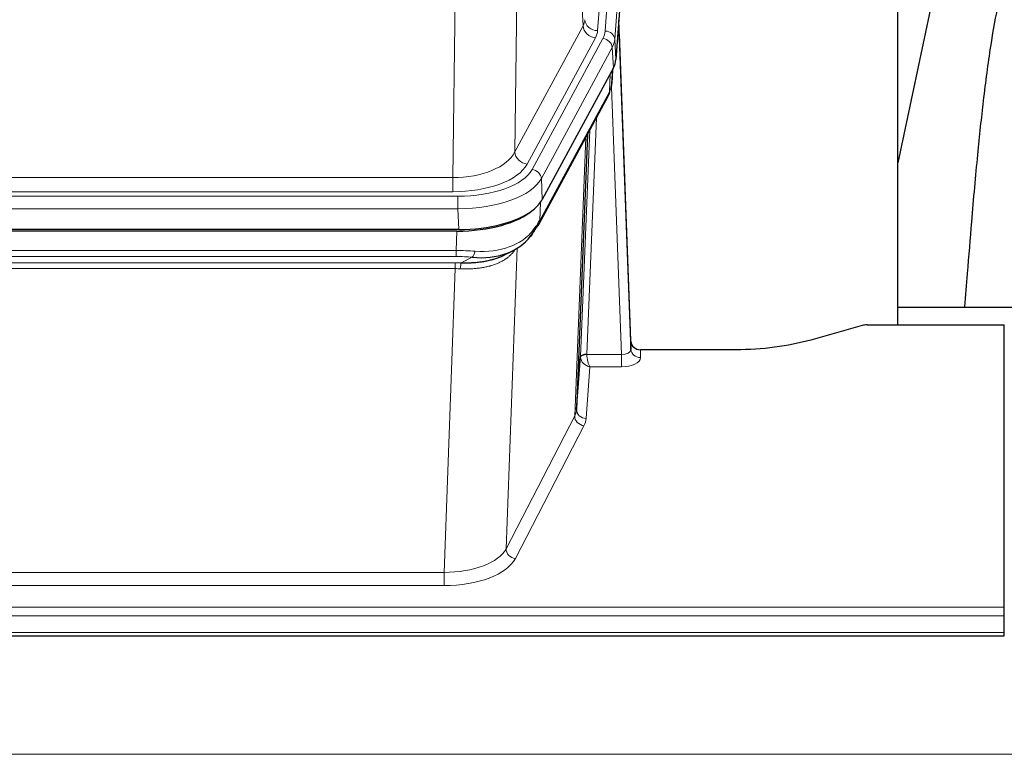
# Model space of a CAD drawing. Header units: inches. Extents: x 0 to 23760, y -13 to 16800.
# Tile 115 of 247: x 3809 to 4117, y 13868 to 14098. Entities that reach past the tile are written whole.
import ezdxf

# ---------------------------------------------------------------- set-up
doc = ezdxf.new("R2010")
doc.units = ezdxf.units.IN
doc.layers.add('1', color=7, linetype='Continuous', true_color=0xffffff)

msp = doc.modelspace()

# ---------------------------------------------------------------- linework, layer by layer
at = {"layer": '1', "color": 110, "linetype": 'Continuous', "lineweight": 13}
for p, q in [((4002.86, 14267.054), (3989.794, 14094.281)), ((3992.141, 14094.128), (4005.252, 14267.489)), ((4008.246, 14264.919), (3995.135, 14091.558)), ((3985.221, 14095.798), (3980.869, 14170.05)), ((3964.826, 14131.905), (3963.869, 14056.255)), ((3944.426, 14048.22), (3945.394, 14124.716)), ((3963.869, 14056.255), (3985.221, 14095.798)), ((3967.745, 14052.446), (3989.096, 14091.99)), ((3969.27, 14050.772), (3991.444, 14091.837)), ((3995.135, 14091.558), (3995.509, 14085.186)), ((3994.351, 14088.981), (3972.177, 14047.915)), ((3994.724, 14082.608), (3994.351, 14088.981)), ((3994.24, 14077.683), (3994.594, 14082.367)), ((3993.454, 14075.104), (3993.673, 14080.661)), ((3971.707, 14034.828), (3993.454, 14075.104)), ((3997.221, 13992.86), (3994.09, 14076.712)), ((3989.437, 14066.998), (3986.415, 13992.947)), ((3984.417, 13992.181), (3987.31, 14063.058)), ((3982.603, 13973.552), (3986.071, 14060.763)), ((3731.783, 14048.22), (3944.426, 14048.22)), ((3944.426, 14043.806), (3944.426, 14048.22)), ((3972.177, 14047.915), (3972.47, 14041.394)), ((3730.194, 14042.382), (3946.015, 14042.382)), ((3944.426, 14043.806), (3731.783, 14043.806)), ((3946.015, 14038.477), (3946.015, 14042.382)), ((3946.015, 14038.477), (3730.194, 14038.477)), ((3946.308, 14031.956), (3946.015, 14038.477)), ((3971.884, 14040.464), (3971.707, 14034.828)), ((3945.525, 14025.383), (3945.716, 14031.474)), ((3730.684, 14025.383), (3945.525, 14025.383)), ((3945.525, 14023.517), (3945.525, 14025.383)), ((3964.554, 14026.078), (3961.118, 13931.938)), ((3945.525, 14023.517), (3730.684, 14023.517)), ((3947.096, 14021.544), (3950.549, 14023.289)), ((3731.026, 14021.575), (3945.183, 14021.575)), ((3945.183, 14019.71), (3731.026, 14019.71)), ((3941.709, 13924.534), (3945.183, 14019.71)), ((3945.183, 14019.71), (3945.183, 14021.575)), ((3986.416, 13992.86), (3997.221, 13992.86)), ((3997.221, 13992.86), (3997.221, 13988.945)), ((4003.202, 13994.307), (4003.212, 13991.859)), ((3987.379, 13988.945), (3986.185, 13972.796)), ((3997.221, 13988.945), (3987.379, 13988.945)), ((3961.118, 13931.938), (3982.603, 13973.552)), ((3985.512, 13970.489), (3964.027, 13928.875)), ((3734.499, 13924.534), (3941.709, 13924.534)), ((3941.709, 13924.534), (3941.709, 13920.433)), ((3941.709, 13920.433), (3734.499, 13920.433)), ((3560.104, 13913.672), (4117.104, 13913.672)), ((3560.104, 13910.938), (4117.104, 13910.938)), ((3560.104, 13905.69), (4117.104, 13905.69)), ((2125.604, 13867.56), (6882.604, 13867.56))]:
    msp.add_line(p, q, dxfattribs=at)
at = {"layer": '1', "color": 2, "linetype": 'Continuous', "lineweight": 25}
for p, q in [((4008.626, 14258.639), (3995.509, 14085.186)), ((4083.764, 14002.074), (4083.764, 14190.875)), ((4102.288, 14140.794), (4083.764, 14052.9)), ((4000.203, 13996.928), (3996.445, 14097.567)), ((3996.525, 14093.174), (4000.214, 13994.392)), ((3994.724, 14082.608), (3972.47, 14041.394)), ((3994.233, 14077.57), (3994.596, 14082.372)), ((3994.41, 14082.027), (3994.24, 14077.683)), ((3994.233, 14077.57), (3994.24, 14077.683)), ((3971.348, 14033.498), (3993.095, 14073.774)), ((3986.616, 14061.774), (3983.189, 13975.563)), ((3946.308, 14031.956), (3729.901, 14031.956)), ((3945.716, 14031.474), (3730.493, 14031.474)), ((3960.413, 14023.91), (3963.207, 14025.322)), ((4083.767, 14007.647), (4155.764, 14007.647)), ((4072.648, 14001.879), (4056.484, 13997.348)), ((4074.147, 14002.074), (4117.104, 14002.074)), ((4117.104, 13913.672), (4117.104, 14002.074)), ((4000.214, 13994.392), (4000.203, 13996.928)), ((3983.189, 13975.563), (3984.417, 13992.181)), ((4033.104, 13994.307), (4003.202, 13994.307)), ((4117.104, 13910.938), (4117.104, 13913.672)), ((4117.104, 13905.69), (4117.104, 13910.938)), ((4117.104, 13904.675), (4117.104, 13905.69)), ((3560.104, 13904.675), (4117.104, 13904.675))]:
    msp.add_line(p, q, dxfattribs=at)
at = {"layer": '1', "color": 110, "linetype": 'Continuous', "lineweight": 13}
for centre, major_axis, ratio, start_param, end_param in [((3965.776, 14098.219), (-20.038, 0.241), 0.4621297, 2.903225, 3.1123764), ((3989.794, 14097.829), (3.989, -0.302), 0.8864705, 3.2608937, 4.7793301), ((3996.525, 14091.021), (-0.214, 6.443), 0.0117452, 5.0526437, 5.774114), ((3989.096, 14095.538), (3.52, -1.9), 0.8606628, 3.6289862, 5.1474227), ((3965.776, 14094.671), (-24.033, 0.005), 0.4611335, 2.8976848, 3.1068362), ((3968.123, 14094.519), (-24.033, 0.005), 0.4611335, 2.8976848, 3.1068362), ((3992.141, 14091.467), (2.991, -0.226), 0.8864705, 0.119301, 1.6377375), ((3991.444, 14089.176), (2.64, -1.425), 0.8606628, 0.4873936, 2.00583), ((3968.123, 14091.858), (27.028, 0.171), 0.4605352, 6.0362132, 6.2453646), ((3993.527, 14093.082), (2.998, 0.112), 0.4302668, 5.7021495, 6.2671208), ((3989.576, 14075.674), (3.52, -1.9), 0.8606628, 0.0000038, 0.4001271), ((3966.445, 14057.894), (27.538, 20.422), 0.1820483, 5.9117299, 5.9437101), ((3944.505, 14058.827), (20.002, 0.126), 0.5302672, 4.7050812, 6.0263936), ((3967.745, 14055.994), (-3.52, 1.9), 0.8606628, 0.4873936, 2.00583), ((3944.505, 14055.279), (24.002, 0.049), 0.477994, 4.708097, 6.0294094), ((3945.963, 14053.479), (-24.02, 0.03), 0.4619935, 1.5735185, 2.8978281), ((3969.27, 14048.111), (2.64, -1.425), 0.8606628, 0.4873936, 2.00583), ((3945.963, 14050.818), (27.018, 0.111), 0.4567867, 4.7124116, 6.0367213), ((3967.828, 14035.399), (3.52, -1.9), 0.8606628, 0.0000038, 0.4001271), ((3945.779, 14046.766), (-25.329, 12.681), 0.6929209, 2.1169098, 3.0007467), ((3944.876, 14017.949), (27.015, 0.091), 0.2751837, 1.3250001, 1.545831), ((3944.876, 14014.114), (23.017, 0.318), 0.4083138, 1.3161001, 1.5369309), ((3950.549, 14027.124), (-0.368, -3.983), 0.2964475, 0.3019504, 1.0888865), ((3944.394, 14011.763), (24.025, 0.387), 0.4081206, 1.4515092, 1.5313568), ((3944.394, 14007.927), (20.023, 0.877), 0.5868265, 1.4258227, 1.5056703), ((3947.096, 14017.709), (0.131, 3.998), 0.1099517, 0.2897867, 1.0584981), ((3987.415, 13992.054), (-2.996, 0.15), 0.8842155, 0.0089587, 0.1047242), ((3986.415, 13992.086), (1.998, -0.082), 0.4302193, 1.5883537, 3.1255299), ((3986.416, 13991.999), (-1.996, -0.13), 0.4297663, 4.6843512, 6.2157251), ((3987.379, 13991.568), (-2.669, 1.608), 0.8008031, 0.5106166, 2.0203264), ((3987.415, 13992.915), (1.001, 0.011), 0.9036689, 3.0949665, 3.1907321), ((3987.379, 13991.568), (-0.506, 2.997), 0.2740591, 1.0794715, 2.5891813), ((3997.209, 13994.483), (-3.004, 0.138), 0.5390598, 1.5996723, 3.1704686), ((3997.209, 13991.859), (-6.003, 0.008), 0.4854373, 1.5734916, 3.1442879), ((4003.212, 13994.483), (-3, -0.013), 0.8746179, 0.0299147, 1.5670846), ((3985.512, 13973.113), (2.666, -1.376), 0.8484453, 3.5215353, 5.1252561), ((3963.186, 13975.818), (20.016, 0.121), 0.4848834, 6.0350943, 6.2444185), ((3986.185, 13975.42), (2.992, -0.221), 0.8740585, 3.1714428, 4.7769181), ((3963.186, 13973.194), (23.014, 0.002), 0.4845187, 6.038018, 6.2473422), ((3941.703, 13934.208), (20.013, 0.104), 0.483363, 4.7101919, 6.0355739), ((3964.027, 13931.499), (2.666, -1.376), 0.8484453, 3.5215353, 5.1252561), ((3941.703, 13931.584), (-23.012, 0.004), 0.4845836, 1.5711584, 2.8965404)]:
    msp.add_ellipse(centre, major_axis=major_axis, ratio=ratio, start_param=start_param, end_param=end_param, dxfattribs=at)
at = {"layer": '1', "color": 2, "linetype": 'Continuous', "lineweight": 25}
for centre, major_axis, ratio, start_param, end_param in [((3968.488, 14085.625), (-27.037, 0.006), 0.4611335, 2.8976848, 3.1068362), ((3989.742, 14075.995), (3.584, -1.776), 0.8816114, 6.2824956, 6.6531678), ((3967.595, 14087.171), (-26.161, 11.46), 0.4493681, 3.1218709, 3.267222), ((3966.445, 14057.894), (27.174, 22.247), 0.2659526, 6.0029112, 6.0348913), ((3946.25, 14044.44), (-27.023, 0.034), 0.4619935, 2.6128783, 2.8978281), ((3945.69, 14043.949), (-27.01, 0.015), 0.4618579, 1.5720062, 2.656), ((3946.25, 14044.44), (-27.023, 0.034), 0.4619935, 1.5735185, 2.6128783), ((3944.876, 14017.949), (27.355, 20.182), 0.1876908, 5.6857719, 5.9066027), ((3947.572, 14015.086), (23.434, 19.972), 0.1471226, 5.6997031, 5.9205339), ((3966.052, 14032.717), (3.195, -2.407), 0.6715965, 6.033487, 6.820423), ((3967.828, 14035.399), (3.52, -1.9), 0.8606628, 5.9153676, 6.2831892), ((3945.779, 14046.766), (-23.359, 16.381), 0.7286412, 2.2260513, 3.1098882), ((4074.15, 14000.616), (-3, 0.002), 0.4856498, 4.7136997, 5.2369038), ((4003.201, 13997.02), (-3, 0.002), 0.9042699, 0.0343167, 1.5714866)]:
    msp.add_ellipse(centre, major_axis=major_axis, ratio=ratio, start_param=start_param, end_param=end_param, dxfattribs=at)
for points, knots in [([(4131.55, 14140.827), (4130.416, 14139.32), (4124.467, 14130.797), (4118.893, 14117.653), (4115.014, 14102.695), (4112.591, 14088.812), (4110.585, 14073.583), (4108.613, 14055.08), (4106.982, 14036.797), (4105.695, 14020.429), (4104.892, 14011.289), (4104.596, 14007.771)], [0, 0, 0, 0, 0.0321271, 0.1811391, 0.2945987, 0.4244837, 0.5723167, 0.6990076, 0.8399552, 0.939366, 1, 1, 1, 1]), ([(3947.096, 14021.544), (3947.614, 14021.535), (3948.129, 14021.533), (3949.155, 14021.545), (3949.665, 14021.56), (3950.299, 14021.589), (3950.426, 14021.596), (3950.679, 14021.61), (3950.805, 14021.618), (3951.182, 14021.643), (3951.431, 14021.662), (3952.173, 14021.726), (3952.66, 14021.778), (3953.619, 14021.903), (3954.09, 14021.975), (3955.019, 14022.141), (3955.476, 14022.235), (3956.149, 14022.392), (3956.372, 14022.447), (3956.703, 14022.534), (3956.813, 14022.563), (3956.977, 14022.609), (3957.031, 14022.624), (3957.14, 14022.655), (3957.626, 14022.796), (3958.095, 14022.95), (3958.9, 14023.241), (3959.598, 14023.52), (3960.252, 14023.828), (3960.534, 14023.971)], [0, 0, 0, 0, 0.1020877, 0.1020877, 0.2041754, 0.2041754, 0.2296973, 0.2296973, 0.2552192, 0.2552192, 0.3062631, 0.3062631, 0.4083508, 0.4083508, 0.5104385, 0.5104385, 0.6125262, 0.6125262, 0.66357, 0.66357, 0.6890919, 0.6890919, 0.7018529, 0.7018529, 0.7146139, 0.8167015, 0.8167015, 0.9187892, 1, 1, 1, 1]), ([(4056.484, 13997.348), (4052.95, 13996.357), (4049.149, 13995.593), (4041.266, 13994.568), (4037.185, 13994.307), (4033.104, 13994.307)], [0, 0, 0, 0, 0.5, 0.5, 1, 1, 1, 1])]:
    msp.add_open_spline(points, degree=3, knots=knots, dxfattribs=at)
msp.add_open_spline([(3993.095, 14073.774), (3993.216, 14073.997), (3993.326, 14074.219)], degree=2, dxfattribs=at)
at = {"layer": '1', "color": 110, "linetype": 'Continuous', "lineweight": 13}
msp.add_open_spline([(3964.156, 14025.952), (3964.001, 14025.7), (3963.829, 14025.45), (3963.453, 14024.961), (3963.25, 14024.72), (3962.812, 14024.249), (3962.578, 14024.018), (3962.078, 14023.568), (3961.812, 14023.349), (3961.39, 14023.03), (3961.245, 14022.925), (3961.022, 14022.771), (3960.946, 14022.72), (3960.794, 14022.619), (3960.717, 14022.569), (3960.329, 14022.323), (3960.006, 14022.135), (3959.336, 14021.779), (3958.642, 14021.443), (3957.901, 14021.146), (3957.135, 14020.869), (3956.741, 14020.74), (3956.283, 14020.607), (3956.231, 14020.592), (3956.129, 14020.563), (3956.077, 14020.549), (3955.923, 14020.506), (3955.612, 14020.423), (3955.297, 14020.347), (3954.662, 14020.203), (3954.231, 14020.118), (3953.357, 14019.97), (3952.913, 14019.907), (3952.011, 14019.801), (3951.554, 14019.758), (3950.856, 14019.709), (3950.622, 14019.695), (3950.268, 14019.678), (3950.15, 14019.672), (3949.912, 14019.663), (3949.793, 14019.659), (3949.197, 14019.642), (3948.717, 14019.639), (3947.752, 14019.648), (3947.266, 14019.66), (3946.777, 14019.681)], degree=3, knots=[0, 0, 0, 0, 0.0625, 0.0625, 0.125, 0.125, 0.1875, 0.1875, 0.25, 0.25, 0.28125, 0.28125, 0.296875, 0.296875, 0.3125, 0.3125, 0.375, 0.375, 0.4375, 0.5, 0.5, 0.5625, 0.5625, 0.5703125, 0.5703125, 0.578125, 0.578125, 0.59375, 0.625, 0.625, 0.6875, 0.6875, 0.75, 0.75, 0.8125, 0.8125, 0.84375, 0.84375, 0.859375, 0.859375, 0.875, 0.875, 0.9375, 0.9375, 1, 1, 1, 1], dxfattribs=at)

doc.saveas('drawing.dxf')
